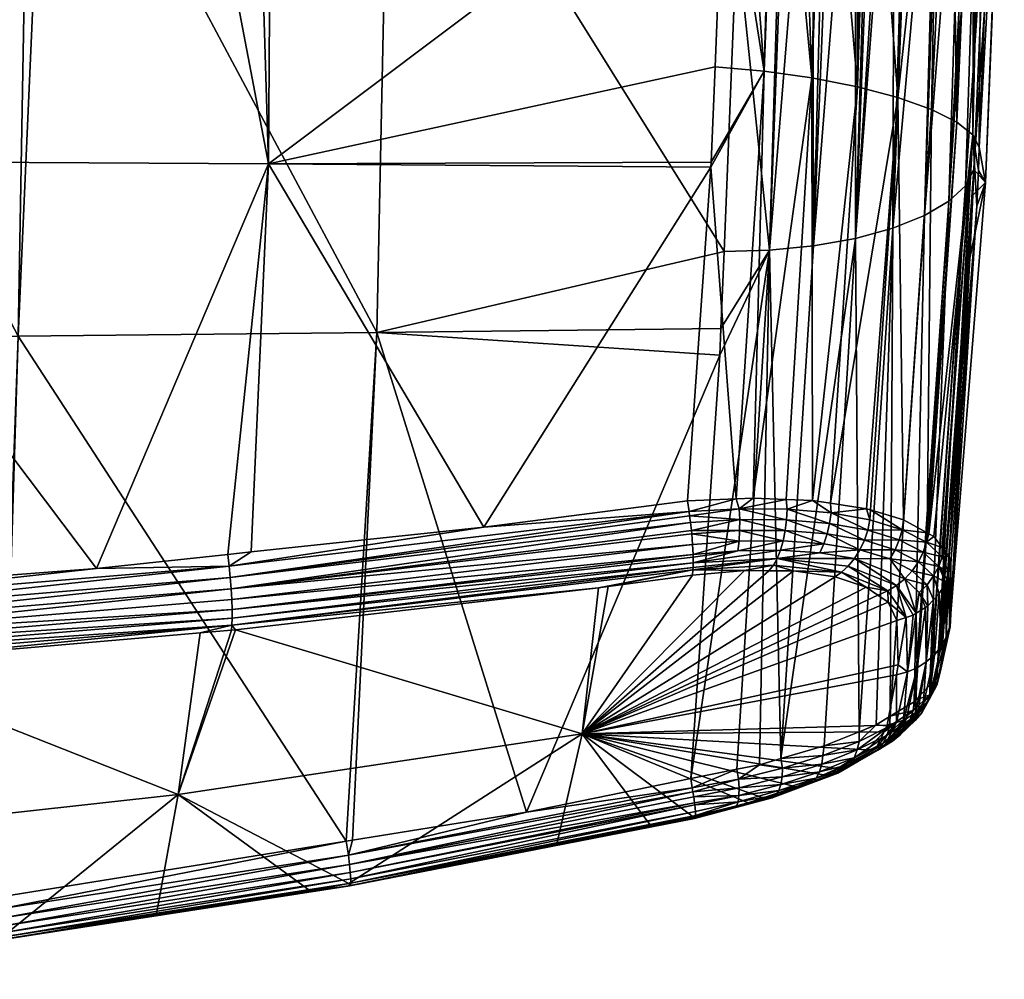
# Model space of a CAD drawing. Extents: x -0.11 to 0.11, y -0.207 to 0.019.
# Tile 228 of 256: x 0.052 to 0.095, y -0.106 to -0.064. Entities that reach past the tile are written whole.
import ezdxf

# ---------------------------------------------------------------- set-up
doc = ezdxf.new("R2010")
doc.units = 0
doc.layers.add('mesh', color=7, linetype='CONTINUOUS')

msp = doc.modelspace()

# ---------------------------------------------------------------- meshes
at = {"layer": 'mesh'}
mesh = msp.add_polyface(dxfattribs=at)
corners = [(0.020804, -0.070289, 0.028406), (0.0352, -0.050138, 0.022307), (0.041887, -0.070368, 0.027553), (0.062967, -0.070489, 0.026139), (0.06118, -0.087659, 0.030016), (0.055404, -0.088271, 0.030643), (0.041311, -0.089345, 0.031766), (0.059134, -0.050335, 0.020973), (0.03822, -0.08958, 0.032012), (0.020946, -0.090401, 0.032888), (0.040818, -0.089382, 0.031805), (0.036138, -0.078173, -0.021377), (0.051061, -0.102737, -0.009926), (0.051965, -0.078058, -0.020039), (0.066396, -0.100273, -0.00902), (0.067734, -0.077906, -0.018245), (0.053181, -0.050623, -0.030197), (0.052442, -0.050619, -0.030249), (0.021917, -0.078212, -0.0221), (0.021687, -0.09131, -0.016999), (0.022048, -0.070727, -0.025015), (0.022079, -0.068987, -0.025693), (0.037521, -0.050531, -0.031296), (0.036494, -0.050525, -0.031368), (0.021664, -0.070748, -0.025087), (0.022223, -0.05044, -0.032386), (0.040856, -0.089882, 0.031889), (0.020373, -0.090887, 0.032962), (0.061244, -0.088182, 0.03012), (0.062206, -0.08755, 0.029905), (0.061526, -0.09097, 0.028371), (0.061349, -0.090986, 0.028387), (0.061367, -0.090766, 0.028781), (0.04091, -0.090866, 0.031756), (0.06129, -0.088674, 0.030092), (0.061328, -0.089168, 0.02998), (0.040886, -0.090372, 0.031865), (0.040928, -0.091341, 0.031563), (0.040938, -0.091777, 0.031292), (0.061372, -0.09008, 0.029507), (0.061375, -0.090458, 0.029167), (0.061356, -0.089644, 0.029783), (0.020387, -0.091377, 0.03294), (0.062365, -0.050284, 0.020708), (0.021935, -0.050437, -0.032432), (0.021276, -0.070786, -0.025207), (0.021323, -0.091328, -0.017059)]
mesh.append_faces([[corners[k] for k in face] for face in [(0, 1, 2, 2), (3, 4, 5, 5), (2, 5, 6, 6), (2, 3, 5, 5), (7, 3, 2, 2), (0, 8, 9, 9), (2, 8, 0, 0), (2, 10, 8, 8), (6, 10, 2, 2), (11, 12, 13, 13), (14, 15, 13, 13), (16, 13, 15, 15), (17, 13, 16, 16), (11, 18, 19, 19), (11, 20, 18, 18), (21, 20, 11, 11), (22, 11, 13, 13), (23, 21, 11, 11), (24, 21, 25, 25), (24, 20, 21, 21), (18, 20, 24, 24), (8, 10, 26, 26), (27, 8, 26, 26), (27, 9, 8, 8), (28, 4, 29, 29), (28, 5, 4, 4), (26, 5, 28, 28), (26, 6, 5, 5), (10, 6, 26, 26), (30, 31, 32, 32), (33, 34, 35, 35), (33, 36, 34, 34), (35, 37, 33, 33), (38, 39, 40, 40), (37, 41, 39, 39), (35, 41, 37, 37), (36, 28, 34, 34), (36, 26, 28, 28), (42, 26, 36, 36), (42, 27, 26, 26), (7, 43, 3, 3), (44, 45, 24, 24), (46, 19, 18, 18), (24, 46, 18, 18), (45, 46, 24, 24)]])
mesh = msp.add_polyface(dxfattribs=at)
corners = [(0.052442, -0.050619, -0.030249), (0.053181, -0.050623, -0.030197), (0.053067, -0.05046, -0.030224), (0.052999, -0.050359, -0.030246), (0.068416, -0.050363, -0.028471), (0.052996, -0.050216, -0.030213), (0.02185, -0.050318, -0.032487), (0.022035, -0.05032, -0.032435), (0.02185, -0.05018, -0.032488), (0.022225, -0.050322, -0.032401), (0.022035, -0.050182, -0.032437), (0.0215, -0.05031, -0.03264), (0.021332, -0.050169, -0.032739), (0.021335, -0.050305, -0.032741), (0.021497, -0.050173, -0.032639), (0.02167, -0.050177, -0.032555), (0.021672, -0.050314, -0.032556), (0.021175, -0.050165, -0.032854), (0.041887, -0.070368, 0.027553), (0.042046, -0.050195, 0.021925), (0.059134, -0.050335, 0.020973), (0.020804, -0.070289, 0.028406), (0.020957, -0.050081, 0.022698), (0.0352, -0.050138, 0.022307), (0.037521, -0.050531, -0.031296), (0.051965, -0.078058, -0.020039), (0.036494, -0.050525, -0.031368), (0.036138, -0.078173, -0.021377), (0.022406, -0.050442, -0.032356), (0.022079, -0.068987, -0.025693), (0.022223, -0.05044, -0.032386), (0.041548, -0.05019, 0.021953), (0.062365, -0.050284, 0.020708), (0.037533, -0.050342, -0.031462), (0.022408, -0.05018, -0.032386), (0.022407, -0.050323, -0.032384), (0.068408, -0.0506, -0.02842), (0.021272, -0.050419, -0.03278), (0.021457, -0.050426, -0.032637), (0.021639, -0.05043, -0.032559), (0.021935, -0.050437, -0.032432), (0.021664, -0.070748, -0.025087), (0.021276, -0.070786, -0.025207)]
mesh.append_faces([[corners[k] for k in face] for face in [(0, 1, 2, 2), (3, 4, 5, 5), (6, 7, 8, 8), (7, 9, 10, 10), (11, 12, 13, 13), (14, 12, 11, 11), (6, 15, 16, 16), (8, 15, 6, 6), (16, 14, 11, 11), (15, 14, 16, 16), (12, 17, 13, 13), (18, 19, 20, 20), (21, 22, 23, 23), (24, 25, 0, 0), (26, 27, 24, 24), (28, 29, 26, 26), (29, 28, 30, 30), (31, 20, 19, 19), (31, 32, 20, 20), (33, 34, 35, 35), (26, 35, 28, 28), (26, 33, 35, 35), (24, 33, 26, 26), (24, 0, 33, 33), (33, 3, 5, 5), (33, 2, 3, 3), (0, 2, 33, 33), (2, 36, 3, 3), (1, 36, 2, 2), (37, 38, 13, 13), (11, 38, 39, 39), (39, 40, 6, 6), (30, 9, 40, 40), (30, 35, 9, 9), (28, 35, 30, 30), (9, 35, 34, 34), (6, 40, 7, 7), (7, 40, 9, 9), (11, 13, 38, 38), (6, 16, 39, 39), (16, 11, 39, 39), (18, 31, 19, 19), (18, 23, 31, 31), (40, 41, 30, 30), (39, 42, 40, 40), (42, 39, 38, 38)]])
mesh = msp.add_polyface(dxfattribs=at)
corners = [(0.052996, -0.050216, -0.030213), (0.068416, -0.050363, -0.028471), (0.068409, -0.050228, -0.028402), (0.08305, -0.055406, 0.020327), (0.062967, -0.070489, 0.026139), (0.063111, -0.050384, 0.020638), (0.082618, -0.06622, 0.023171), (0.08245, -0.070413, 0.024274), (0.082435, -0.070631, 0.024323), (0.084774, -0.066409, 0.022867), (0.083578, -0.050639, 0.018899), (0.083574, -0.06046, -0.022758), (0.083014, -0.074343, -0.017384), (0.085012, -0.074282, -0.016965), (0.062359, -0.050129, 0.020601), (0.08314, -0.050549, 0.018914), (0.062365, -0.050284, 0.020708), (0.083131, -0.050374, 0.018797), (0.083119, -0.050274, 0.018658), (0.085316, -0.050352, 0.018315), (0.083108, -0.050223, 0.018539), (0.085245, -0.050235, 0.018061), (0.085365, -0.050579, 0.018488), (0.084866, -0.050493, -0.026033), (0.083786, -0.050415, -0.026214), (0.083795, -0.050541, -0.026279), (0.085885, -0.050377, -0.025638), (0.083773, -0.050308, -0.026122), (0.085849, -0.050279, -0.02553), (0.083756, -0.050226, -0.026007), (0.083798, -0.050679, -0.026313), (0.084878, -0.050707, -0.026095), (0.083796, -0.050821, -0.026315), (0.08379, -0.050959, -0.026283), (0.084864, -0.050969, -0.026056), (0.083736, -0.050174, -0.025877), (0.068397, -0.050114, -0.028301), (0.068307, -0.050789, -0.028263), (0.068408, -0.0506, -0.02842), (0.052999, -0.050359, -0.030246), (0.053181, -0.050623, -0.030197), (0.08571, -0.050973, -0.02574), (0.067734, -0.077906, -0.018245)]
mesh.append_faces([[corners[k] for k in face] for face in [(0, 1, 2, 2), (3, 4, 5, 5), (6, 4, 3, 3), (6, 7, 4, 4), (8, 4, 7, 7), (3, 9, 6, 6), (3, 10, 9, 9), (7, 9, 8, 8), (7, 6, 9, 9), (11, 12, 13, 13), (14, 15, 16, 16), (5, 16, 15, 15), (14, 17, 15, 15), (14, 18, 17, 17), (19, 18, 20, 20), (21, 19, 20, 20), (10, 15, 22, 22), (19, 17, 18, 18), (19, 15, 17, 17), (23, 24, 25, 25), (26, 27, 24, 24), (28, 29, 27, 27), (30, 31, 25, 25), (32, 31, 30, 30), (33, 34, 32, 32), (28, 35, 29, 29), (36, 2, 27, 27), (37, 32, 38, 38), (33, 32, 37, 37), (2, 24, 27, 27), (1, 24, 2, 2), (1, 25, 24, 24), (38, 25, 1, 1), (38, 30, 25, 25), (38, 32, 30, 30), (39, 38, 1, 1), (40, 37, 38, 38), (16, 5, 4, 4), (3, 5, 15, 15), (15, 10, 3, 3), (11, 34, 33, 33), (41, 34, 11, 11), (37, 11, 33, 33), (37, 12, 11, 11), (42, 12, 37, 37), (40, 42, 37, 37)]])
mesh = msp.add_polyface(dxfattribs=at)
corners = [(0.08591, -0.050834, -0.025728), (0.085888, -0.050974, -0.025674), (0.086911, -0.050979, -0.025292), (0.08571, -0.050973, -0.02574), (0.08487, -0.050843, -0.026072), (0.086929, -0.050844, -0.025333), (0.086881, -0.066705, 0.022135), (0.086309, -0.050677, 0.018213), (0.087275, -0.05069, 0.017718), (0.083578, -0.050639, 0.018899), (0.085208, -0.050662, 0.018489), (0.084774, -0.066409, 0.022867), (0.084298, -0.085178, 0.026941), (0.086953, -0.074085, -0.016204), (0.085012, -0.074282, -0.016965), (0.083574, -0.06046, -0.022758), (0.083913, -0.050211, 0.018281), (0.0852, -0.050225, 0.017904), (0.085245, -0.050235, 0.018061), (0.087315, -0.050277, 0.017351), (0.085316, -0.050352, 0.018315), (0.086531, -0.050239, 0.017515), (0.087391, -0.050373, 0.017507), (0.085365, -0.050579, 0.018488), (0.087471, -0.050606, 0.017669), (0.08314, -0.050549, 0.018914), (0.085885, -0.050377, -0.025638), (0.083786, -0.050415, -0.026214), (0.084866, -0.050493, -0.026033), (0.087854, -0.05039, -0.024753), (0.085849, -0.050279, -0.02553), (0.085786, -0.050194, -0.025348), (0.087769, -0.050257, -0.024599), (0.083773, -0.050308, -0.026122), (0.084878, -0.050707, -0.026095), (0.084864, -0.050969, -0.026056), (0.085931, -0.050715, -0.02578), (0.085922, -0.050572, -0.025749), (0.086909, -0.050444, -0.025281), (0.086936, -0.050577, -0.025345), (0.086948, -0.05072, -0.025376), (0.083795, -0.050541, -0.026279), (0.083796, -0.050821, -0.026315), (0.083736, -0.050174, -0.025877)]
mesh.append_faces([[corners[k] for k in face] for face in [(0, 1, 2, 2), (0, 3, 1, 1), (4, 3, 0, 0), (5, 0, 2, 2), (6, 7, 8, 8), (9, 10, 11, 11), (6, 12, 11, 11), (13, 2, 14, 14), (14, 3, 15, 15), (14, 1, 3, 3), (2, 1, 14, 14), (16, 17, 18, 18), (18, 19, 20, 20), (18, 21, 19, 19), (17, 21, 18, 18), (22, 20, 19, 19), (23, 10, 9, 9), (24, 7, 23, 23), (24, 8, 7, 7), (22, 23, 20, 20), (22, 24, 23, 23), (23, 25, 20, 20), (26, 27, 28, 28), (29, 30, 26, 26), (31, 30, 32, 32), (30, 33, 26, 26), (34, 4, 0, 0), (4, 35, 3, 3), (36, 0, 5, 5), (36, 34, 0, 0), (37, 34, 36, 36), (37, 28, 34, 34), (26, 28, 37, 37), (37, 38, 26, 26), (37, 39, 38, 38), (36, 39, 37, 37), (36, 40, 39, 39), (5, 40, 36, 36), (41, 34, 28, 28), (42, 4, 34, 34), (42, 35, 4, 4), (31, 43, 30, 30), (38, 29, 26, 26), (6, 23, 7, 7), (11, 23, 6, 6), (11, 10, 23, 23)]])
mesh = msp.add_polyface(dxfattribs=at)
corners = [(0.088915, -0.050711, 0.016878), (0.089265, -0.050715, 0.016584), (0.088882, -0.067095, 0.021019), (0.092989, -0.050759, 0.012556), (0.09325, -0.06865, 0.015817), (0.092145, -0.068091, 0.017782), (0.094352, -0.050776, 0.009143), (0.094375, -0.050776, 0.009039), (0.093958, -0.069212, 0.013757), (0.09416, -0.050772, 0.010011), (0.094754, -0.056649, 0.008465), (0.094596, -0.05078, 0.008035), (0.09484, -0.050784, 0.006927), (0.094242, -0.069757, 0.011682), (0.095231, -0.050758, 0.002018), (0.095344, -0.050755, -0.006132), (0.094004, -0.070733, -0.006715), (0.094519, -0.071309, 0.002989), (0.094619, -0.05666, -0.012188), (0.09245, -0.050932, -0.020701), (0.090441, -0.073314, -0.013775), (0.09183, -0.072762, -0.012183), (0.08968, -0.050972, -0.023598), (0.089486, -0.050973, -0.023731), (0.088791, -0.07376, -0.015132), (0.090273, -0.050969, -0.023192), (0.090513, -0.050965, -0.022917), (0.091118, -0.050955, -0.022225), (0.088782, -0.050976, -0.024213), (0.087884, -0.05098, -0.024827), (0.086953, -0.074085, -0.016204), (0.087558, -0.050982, -0.025051), (0.086911, -0.050979, -0.025292), (0.093641, -0.071448, -0.00859), (0.087471, -0.050606, 0.017669), (0.086881, -0.066705, 0.022135), (0.087275, -0.05069, 0.017718), (0.090667, -0.067563, 0.019547), (0.091093, -0.050647, 0.014996), (0.092486, -0.050656, 0.013214), (0.089404, -0.050628, 0.016495), (0.093588, -0.050766, 0.011255), (0.094039, -0.050673, 0.010224), (0.095311, -0.050756, -0.003717), (0.094297, -0.050848, -0.016428), (0.092904, -0.07213, -0.010428), (0.094038, -0.050872, -0.017551), (0.093568, -0.05089, -0.018483), (0.092608, -0.050862, -0.020435), (0.091314, -0.050873, -0.02212), (0.094774, -0.050805, -0.014356)]
mesh.append_faces([[corners[k] for k in face] for face in [(0, 1, 2, 2), (3, 4, 5, 5), (6, 7, 8, 8), (8, 9, 6, 6), (10, 11, 12, 12), (13, 7, 10, 10), (13, 8, 7, 7), (12, 14, 10, 10), (15, 16, 17, 17), (15, 18, 16, 16), (19, 20, 21, 21), (22, 23, 24, 24), (24, 25, 22, 22), (24, 26, 25, 25), (20, 27, 26, 26), (28, 24, 23, 23), (29, 30, 28, 28), (30, 31, 32, 32), (29, 31, 30, 30), (18, 33, 16, 16), (34, 35, 36, 36), (34, 2, 35, 35), (0, 2, 34, 34), (37, 38, 39, 39), (37, 40, 38, 38), (2, 40, 37, 37), (2, 1, 40, 40), (39, 5, 37, 37), (3, 5, 39, 39), (41, 4, 3, 3), (8, 42, 9, 9), (4, 42, 8, 8), (4, 41, 42, 42), (17, 43, 15, 15), (13, 43, 17, 17), (10, 43, 13, 13), (44, 45, 33, 33), (46, 45, 44, 44), (21, 47, 48, 48), (45, 47, 21, 21), (46, 47, 45, 45), (19, 21, 48, 48), (49, 20, 19, 19), (49, 27, 20, 20), (18, 44, 33, 33), (50, 44, 18, 18)]])
mesh = msp.add_polyface(dxfattribs=at)
corners = [(0.094203, -0.070776, 0.011932), (0.093958, -0.069212, 0.013757), (0.094242, -0.069757, 0.011682), (0.094141, -0.072352, 0.012318), (0.092924, -0.087754, 0.016569), (0.092997, -0.088051, 0.015677), (0.092647, -0.087395, 0.017701), (0.092616, -0.087356, 0.017825), (0.092145, -0.068091, 0.017782), (0.090908, -0.086137, 0.021913), (0.090667, -0.067563, 0.019547), (0.091947, -0.08671, 0.019915), (0.09325, -0.06865, 0.015817), (0.092019, -0.08675, 0.019778), (0.092244, -0.086874, 0.019345), (0.086906, -0.085291, 0.025704), (0.086881, -0.066705, 0.022135), (0.088882, -0.067095, 0.021019), (0.094519, -0.071309, 0.002989), (0.093955, -0.07186, -0.006277), (0.093833, -0.074631, -0.005199), (0.094004, -0.070733, -0.006715), (0.090441, -0.073314, -0.013775), (0.090513, -0.050965, -0.022917), (0.088791, -0.07376, -0.015132), (0.088782, -0.050976, -0.024213), (0.086953, -0.074085, -0.016204), (0.09183, -0.072762, -0.012183), (0.09138, -0.094139, -0.001538), (0.092904, -0.07213, -0.010428), (0.092067, -0.093412, 0.000414), (0.093641, -0.071448, -0.00859), (0.091443, -0.094072, -0.001358), (0.092372, -0.093089, 0.001281), (0.092545, -0.092706, 0.002373), (0.085785, -0.085668, 0.026347), (0.087721, -0.085831, 0.025182), (0.087661, -0.086292, 0.025162), (0.089287, -0.085652, 0.023851), (0.089434, -0.086136, 0.023709), (0.087693, -0.08541, 0.025091), (0.08946, -0.085703, 0.023644), (0.092973, -0.090433, 0.009058), (0.092969, -0.09085, 0.0079), (0.085513, -0.096632, -0.006902), (0.088959, -0.095455, -0.004635), (0.087424, -0.096081, -0.005961), (0.090329, -0.094773, -0.003075), (0.089701, -0.095152, -0.003994)]
mesh.append_faces([[corners[k] for k in face] for face in [(0, 1, 2, 2), (0, 3, 1, 1), (4, 3, 5, 5), (4, 1, 3, 3), (6, 1, 4, 4), (6, 7, 1, 1), (8, 9, 10, 10), (8, 11, 9, 9), (12, 11, 8, 8), (12, 13, 11, 11), (1, 13, 12, 12), (1, 14, 13, 13), (7, 14, 1, 1), (15, 16, 17, 17), (2, 18, 0, 0), (18, 19, 20, 20), (18, 21, 19, 19), (18, 3, 0, 0), (22, 23, 24, 24), (25, 26, 24, 24), (27, 28, 29, 29), (29, 30, 31, 31), (28, 32, 29, 29), (33, 34, 20, 20), (19, 33, 20, 20), (21, 33, 19, 19), (21, 31, 33, 33), (35, 36, 37, 37), (36, 38, 39, 39), (10, 38, 40, 40), (10, 41, 38, 38), (9, 41, 10, 10), (40, 17, 10, 10), (15, 17, 40, 40), (42, 5, 3, 3), (18, 42, 3, 3), (20, 42, 18, 18), (43, 42, 20, 20), (26, 44, 24, 24), (24, 45, 22, 22), (44, 46, 24, 24), (22, 47, 27, 27), (48, 47, 22, 22), (36, 15, 40, 40), (38, 41, 39, 39), (40, 38, 36, 36)]])
mesh = msp.add_polyface(dxfattribs=at)
corners = [(0.08283, -0.078895, -0.015622), (0.081547, -0.097515, -0.008025), (0.085012, -0.074282, -0.016965), (0.082878, -0.077721, -0.016077), (0.083014, -0.074343, -0.017384), (0.085186, -0.088129, 0.025181), (0.08499, -0.088375, 0.024789), (0.08392, -0.088364, 0.025324), (0.086069, -0.088387, 0.024249), (0.088187, -0.088445, 0.022989), (0.085352, -0.087834, 0.025509), (0.083623, -0.087502, 0.026571), (0.08165, -0.087664, 0.027027), (0.083675, -0.087077, 0.026835), (0.085498, -0.087474, 0.025799), (0.087225, -0.087588, 0.02474), (0.087409, -0.087188, 0.024939), (0.085619, -0.087061, 0.026036), (0.085708, -0.08661, 0.026209), (0.083702, -0.086612, 0.027029), (0.083704, -0.086129, 0.027145), (0.081578, -0.086609, 0.027566), (0.085763, -0.086139, 0.026312), (0.083683, -0.085648, 0.027183), (0.087556, -0.08675, 0.025081), (0.08848, -0.088174, 0.023217), (0.085785, -0.085668, 0.026347), (0.086906, -0.085291, 0.025704), (0.087721, -0.085831, 0.025182), (0.081591, -0.086754, 0.027509), (0.087661, -0.086292, 0.025162), (0.076771, -0.095548, 0.010673), (0.087905, -0.088644, 0.022743), (0.089272, -0.089093, 0.020963), (0.085743, -0.085241, 0.026255), (0.086881, -0.066705, 0.022135), (0.084774, -0.066409, 0.022867), (0.084298, -0.085178, 0.026941), (0.083541, -0.085211, 0.02712), (0.082435, -0.070631, 0.024323), (0.085513, -0.096632, -0.006902), (0.086953, -0.074085, -0.016204), (0.08358, -0.097104, -0.007582), (0.084569, -0.096905, -0.007367), (0.081642, -0.088339, 0.026292), (0.081653, -0.088034, 0.026679), (0.081655, -0.087774, 0.026953), (0.081652, -0.088231, 0.026472)]
mesh.append_faces([[corners[k] for k in face] for face in [(0, 1, 2, 2), (2, 3, 0, 0), (2, 4, 3, 3), (5, 6, 7, 7), (5, 8, 6, 6), (5, 9, 8, 8), (10, 9, 5, 5), (11, 12, 13, 13), (14, 15, 10, 10), (14, 16, 15, 15), (17, 16, 14, 14), (17, 18, 16, 16), (19, 18, 17, 17), (19, 20, 18, 18), (21, 20, 19, 19), (22, 20, 23, 23), (22, 18, 20, 20), (24, 18, 22, 22), (24, 16, 18, 18), (25, 9, 10, 10), (26, 27, 28, 28), (19, 13, 29, 29), (17, 13, 19, 19), (17, 11, 13, 13), (14, 11, 17, 17), (22, 26, 30, 30), (23, 26, 22, 22), (31, 32, 33, 33), (31, 8, 32, 32), (31, 7, 6, 6), (34, 35, 27, 27), (36, 37, 38, 38), (35, 34, 37, 37), (39, 36, 38, 38), (2, 40, 41, 41), (42, 43, 2, 2), (44, 5, 7, 7), (44, 10, 5, 5), (45, 46, 11, 11), (38, 37, 23, 23), (34, 27, 26, 26), (14, 45, 11, 11), (10, 45, 14, 14), (47, 45, 10, 10), (23, 34, 26, 26), (37, 34, 23, 23)]])
mesh = msp.add_polyface(dxfattribs=at)
corners = [(0.082435, -0.070631, 0.024323), (0.072444, -0.086464, 0.028795), (0.062967, -0.070489, 0.026139), (0.081406, -0.085303, 0.027625), (0.062206, -0.08755, 0.029905), (0.06118, -0.087659, 0.030016), (0.074317, -0.099, -0.008552), (0.08283, -0.078895, -0.015622), (0.067734, -0.077906, -0.018245), (0.082878, -0.077721, -0.016077), (0.083014, -0.074343, -0.017384), (0.061328, -0.089168, 0.02998), (0.081578, -0.086609, 0.027566), (0.081591, -0.086754, 0.027509), (0.061244, -0.088182, 0.03012), (0.077497, -0.089125, 0.026467), (0.061526, -0.09097, 0.028371), (0.061367, -0.090766, 0.028781), (0.08165, -0.087664, 0.027027), (0.061356, -0.089644, 0.029783), (0.08163, -0.087224, 0.027324), (0.061372, -0.09008, 0.029507), (0.081655, -0.087774, 0.026953), (0.081652, -0.088231, 0.026472), (0.061375, -0.090458, 0.029167), (0.083675, -0.087077, 0.026835), (0.083623, -0.087502, 0.026571), (0.083683, -0.085648, 0.027183), (0.083704, -0.086129, 0.027145), (0.081502, -0.085958, 0.027668), (0.083702, -0.086612, 0.027029), (0.076771, -0.095548, 0.010673), (0.077915, -0.089069, 0.02641), (0.081621, -0.088573, 0.025904), (0.08392, -0.088364, 0.025324), (0.083541, -0.085211, 0.02712), (0.081475, -0.085773, 0.027656), (0.081653, -0.088034, 0.026679), (0.081642, -0.088339, 0.026292), (0.06129, -0.088674, 0.030092), (0.081538, -0.086261, 0.027621), (0.085352, -0.087834, 0.025509)]
mesh.append_faces([[corners[k] for k in face] for face in [(0, 1, 2, 2), (3, 1, 0, 0), (2, 4, 5, 5), (1, 4, 2, 2), (6, 7, 8, 8), (8, 9, 10, 10), (7, 9, 8, 8), (11, 12, 13, 13), (1, 14, 4, 4), (15, 16, 17, 17), (18, 19, 20, 20), (18, 21, 19, 19), (18, 22, 21, 21), (23, 17, 24, 24), (11, 20, 19, 19), (13, 20, 11, 11), (25, 20, 13, 13), (25, 18, 20, 20), (26, 22, 18, 18), (27, 28, 29, 29), (30, 13, 12, 12), (31, 15, 32, 32), (31, 33, 34, 34), (0, 35, 3, 3), (1, 36, 14, 14), (3, 36, 1, 1), (21, 37, 24, 24), (21, 22, 37, 37), (23, 24, 37, 37), (38, 17, 23, 23), (38, 15, 17, 17), (38, 32, 15, 15), (33, 32, 38, 38), (39, 29, 40, 40), (11, 40, 12, 12), (11, 39, 40, 40), (39, 36, 29, 29), (39, 14, 36, 36), (38, 34, 33, 33), (23, 41, 38, 38), (35, 36, 3, 3), (35, 27, 36, 36), (28, 40, 29, 29), (12, 40, 28, 28), (27, 29, 36, 36)]])
mesh = msp.add_polyface(dxfattribs=at)
corners = [(0.093833, -0.074631, -0.005199), (0.092545, -0.092706, 0.002373), (0.092969, -0.09085, 0.0079), (0.093641, -0.071448, -0.00859), (0.092104, -0.093372, 0.000521), (0.092372, -0.093089, 0.001281), (0.092067, -0.093412, 0.000414), (0.092904, -0.07213, -0.010428), (0.091443, -0.094072, -0.001358), (0.09246, -0.088193, 0.018079), (0.092829, -0.088748, 0.015933), (0.092754, -0.088886, 0.015982), (0.091947, -0.08671, 0.019915), (0.091915, -0.087125, 0.020033), (0.090847, -0.086574, 0.021969), (0.092019, -0.08675, 0.019778), (0.091945, -0.088991, 0.018234), (0.090969, -0.088732, 0.020116), (0.091292, -0.088379, 0.020148), (0.091597, -0.089328, 0.01827), (0.091974, -0.089923, 0.016341), (0.09187, -0.089989, 0.016361), (0.092613, -0.087766, 0.017967), (0.092647, -0.087395, 0.017701), (0.092924, -0.087754, 0.016569), (0.092616, -0.087356, 0.017825), (0.092244, -0.086874, 0.019345), (0.090908, -0.086137, 0.021913), (0.092236, -0.088607, 0.018169), (0.092481, -0.089385, 0.016159), (0.091562, -0.087982, 0.020144), (0.091771, -0.087559, 0.020105), (0.09054, -0.08745, 0.021996), (0.090723, -0.087016, 0.022003), (0.091913, -0.092387, 0.009761), (0.092791, -0.091298, 0.009348), (0.092566, -0.091702, 0.009498), (0.092228, -0.089654, 0.01625), (0.091464, -0.090247, 0.016442), (0.092897, -0.088468, 0.01583), (0.092997, -0.088051, 0.015677), (0.09294, -0.090876, 0.009195), (0.092973, -0.090433, 0.009058), (0.091512, -0.09264, 0.009864), (0.09227, -0.09207, 0.009638)]
mesh.append_faces([[corners[k] for k in face] for face in [(0, 1, 2, 2), (3, 4, 5, 5), (3, 6, 4, 4), (7, 8, 6, 6), (9, 10, 11, 11), (12, 13, 14, 14), (15, 13, 12, 12), (16, 17, 18, 18), (16, 19, 17, 17), (20, 19, 16, 16), (20, 21, 19, 19), (22, 23, 24, 24), (22, 25, 23, 23), (13, 25, 22, 22), (13, 26, 25, 25), (15, 26, 13, 13), (14, 27, 12, 12), (28, 11, 29, 29), (28, 9, 11, 11), (30, 9, 28, 28), (30, 31, 9, 9), (32, 31, 30, 30), (31, 22, 9, 9), (31, 13, 22, 22), (33, 13, 31, 31), (18, 28, 16, 16), (18, 30, 28, 28), (34, 21, 20, 20), (35, 11, 10, 10), (36, 11, 35, 35), (36, 29, 11, 11), (28, 29, 37, 37), (16, 37, 20, 20), (19, 21, 38, 38), (39, 24, 40, 40), (39, 22, 24, 24), (9, 39, 10, 10), (9, 22, 39, 39), (16, 28, 37, 37), (39, 41, 35, 35), (39, 42, 41, 41), (40, 42, 39, 39), (21, 43, 38, 38), (35, 10, 39, 39), (44, 37, 29, 29), (42, 2, 41, 41)]])
mesh = msp.add_polyface(dxfattribs=at)
corners = [(0.088753, -0.087841, 0.023412), (0.088993, -0.087456, 0.023563), (0.090301, -0.08786, 0.021944), (0.088187, -0.088445, 0.022989), (0.087905, -0.088644, 0.022743), (0.086069, -0.088387, 0.024249), (0.089272, -0.089093, 0.020963), (0.090223, -0.089264, 0.019953), (0.090235, -0.089761, 0.0188), (0.089783, -0.089448, 0.019816), (0.090969, -0.088732, 0.020116), (0.091292, -0.088379, 0.020148), (0.090608, -0.08903, 0.02005), (0.08848, -0.088174, 0.023217), (0.087409, -0.087188, 0.024939), (0.087556, -0.08675, 0.025081), (0.087225, -0.087588, 0.02474), (0.085352, -0.087834, 0.025509), (0.09054, -0.08745, 0.021996), (0.090723, -0.087016, 0.022003), (0.091771, -0.087559, 0.020105), (0.08919, -0.087032, 0.023664), (0.089338, -0.086586, 0.023712), (0.087661, -0.086292, 0.025162), (0.087721, -0.085831, 0.025182), (0.090847, -0.086574, 0.021969), (0.091915, -0.087125, 0.020033), (0.089434, -0.086136, 0.023709), (0.091562, -0.087982, 0.020144), (0.085763, -0.086139, 0.026312), (0.090441, -0.073314, -0.013775), (0.088959, -0.095455, -0.004635), (0.089701, -0.095152, -0.003994), (0.088791, -0.07376, -0.015132), (0.087424, -0.096081, -0.005961), (0.09183, -0.072762, -0.012183), (0.090329, -0.094773, -0.003075), (0.09138, -0.094139, -0.001538), (0.091033, -0.090428, 0.016494), (0.090623, -0.090566, 0.016529), (0.091341, -0.090325, 0.016467), (0.091464, -0.090247, 0.016442), (0.091597, -0.089328, 0.01827), (0.08946, -0.085703, 0.023644), (0.090908, -0.086137, 0.021913)]
mesh.append_faces([[corners[k] for k in face] for face in [(0, 1, 2, 2), (3, 4, 5, 5), (3, 6, 4, 4), (7, 8, 9, 9), (10, 2, 11, 11), (10, 0, 2, 2), (12, 0, 10, 10), (12, 13, 0, 0), (7, 13, 12, 12), (1, 14, 15, 15), (1, 16, 14, 14), (0, 16, 1, 1), (0, 17, 16, 16), (13, 17, 0, 0), (7, 3, 13, 13), (7, 6, 3, 3), (9, 6, 7, 7), (18, 19, 20, 20), (21, 19, 18, 18), (21, 22, 19, 19), (23, 22, 21, 21), (23, 24, 22, 22), (19, 25, 26, 26), (22, 25, 19, 19), (22, 27, 25, 25), (24, 27, 22, 22), (2, 28, 11, 11), (2, 18, 28, 28), (1, 18, 2, 2), (1, 21, 18, 18), (15, 21, 1, 1), (15, 23, 21, 21), (29, 23, 15, 15), (30, 31, 32, 32), (33, 34, 31, 31), (35, 36, 37, 37), (38, 39, 8, 8), (7, 38, 8, 8), (12, 38, 7, 7), (12, 40, 38, 38), (12, 41, 40, 40), (10, 41, 12, 12), (42, 41, 10, 10), (25, 43, 44, 44), (27, 43, 25, 25)]])
mesh = msp.add_polyface(dxfattribs=at)
corners = [(0.081547, -0.097515, -0.008025), (0.08283, -0.078895, -0.015622), (0.074317, -0.099, -0.008552), (0.08365, -0.097539, -0.007411), (0.081647, -0.098099, -0.007667), (0.083675, -0.097926, -0.007087), (0.083635, -0.09854, -0.006243), (0.081725, -0.098671, -0.007055), (0.081753, -0.09896, -0.006599), (0.08367, -0.098266, -0.006693), (0.081717, -0.09859, -0.007183), (0.066574, -0.101641, -0.008124), (0.066595, -0.101923, -0.007663), (0.089272, -0.089093, 0.020963), (0.089783, -0.089448, 0.019816), (0.076771, -0.095548, 0.010673), (0.08499, -0.088375, 0.024789), (0.086069, -0.088387, 0.024249), (0.077915, -0.089069, 0.02641), (0.081621, -0.088573, 0.025904), (0.079787, -0.099591, -0.004714), (0.07566, -0.10038, -0.004998), (0.081651, -0.099192, -0.004574), (0.084069, -0.098582, -0.004088), (0.08474, -0.098359, -0.003766), (0.086192, -0.097877, -0.00307), (0.087383, -0.097351, -0.002052), (0.085012, -0.074282, -0.016965), (0.08358, -0.097104, -0.007582), (0.081698, -0.099245, -0.00504), (0.081754, -0.09914, -0.00609), (0.08357, -0.098734, -0.005756), (0.085133, -0.098366, -0.004688), (0.08172, -0.09927, -0.005259), (0.081754, -0.099191, -0.005946), (0.081734, -0.099236, -0.005552), (0.081618, -0.09793, -0.007771), (0.081679, -0.098326, -0.007443), (0.085292, -0.098247, -0.005155), (0.084953, -0.098403, -0.004231), (0.066538, -0.101289, -0.008522), (0.066489, -0.100888, -0.008842), (0.066552, -0.102232, -0.00612), (0.066582, -0.102221, -0.006636), (0.066597, -0.102119, -0.007158)]
mesh.append_faces([[corners[k] for k in face] for face in [(0, 1, 2, 2), (3, 4, 5, 5), (6, 7, 8, 8), (9, 7, 6, 6), (9, 10, 7, 7), (11, 7, 10, 10), (12, 8, 7, 7), (13, 14, 15, 15), (16, 17, 15, 15), (18, 19, 15, 15), (15, 20, 21, 21), (15, 22, 20, 20), (23, 22, 15, 15), (15, 24, 23, 23), (15, 25, 24, 24), (26, 25, 15, 15), (27, 0, 28, 28), (29, 22, 23, 23), (30, 31, 6, 6), (32, 33, 29, 29), (31, 34, 35, 35), (31, 30, 34, 34), (28, 0, 36, 36), (3, 36, 4, 4), (3, 28, 36, 36), (5, 37, 9, 9), (4, 37, 5, 5), (6, 8, 30, 30), (37, 10, 9, 9), (32, 35, 33, 33), (38, 31, 35, 35), (39, 32, 29, 29), (29, 20, 22, 22), (4, 40, 37, 37), (36, 41, 4, 4), (2, 36, 0, 0), (2, 41, 36, 36), (29, 21, 20, 20), (29, 42, 21, 21), (33, 42, 29, 29), (33, 35, 42, 42), (34, 43, 35, 35), (40, 10, 37, 37), (44, 30, 8, 8), (34, 30, 43, 43)]])
mesh = msp.add_polyface(dxfattribs=at)
corners = [(0.084069, -0.098582, -0.004088), (0.08474, -0.098359, -0.003766), (0.084953, -0.098403, -0.004231), (0.087726, -0.097349, -0.00243), (0.086192, -0.097877, -0.00307), (0.087383, -0.097351, -0.002052), (0.088025, -0.097271, -0.002793), (0.086883, -0.097705, -0.004289), (0.085292, -0.098247, -0.005155), (0.085133, -0.098366, -0.004688), (0.085421, -0.098046, -0.005612), (0.08707, -0.097494, -0.004708), (0.085514, -0.097771, -0.006038), (0.087216, -0.097213, -0.005102), (0.085566, -0.097434, -0.006415), (0.087314, -0.096876, -0.005456), (0.08558, -0.097055, -0.006731), (0.087363, -0.096499, -0.005757), (0.083635, -0.09854, -0.006243), (0.08357, -0.098734, -0.005756), (0.08367, -0.098266, -0.006693), (0.083675, -0.097926, -0.007087), (0.08365, -0.097539, -0.007411), (0.084569, -0.096905, -0.007367), (0.088301, -0.097119, -0.003169), (0.088541, -0.096893, -0.003542), (0.088733, -0.096602, -0.003897), (0.088872, -0.096259, -0.00422), (0.088954, -0.09588, -0.0045), (0.087424, -0.096081, -0.005961), (0.090623, -0.090566, 0.016529), (0.090678, -0.092519, 0.011192), (0.076771, -0.095548, 0.010673), (0.090235, -0.089761, 0.0188), (0.089783, -0.089448, 0.019816), (0.088008, -0.097074, -0.001517), (0.090191, -0.095169, 0.003433), (0.090054, -0.095463, 0.002557), (0.085012, -0.074282, -0.016965), (0.085513, -0.096632, -0.006902), (0.08358, -0.097104, -0.007582), (0.081734, -0.099236, -0.005552), (0.081698, -0.099245, -0.00504), (0.090598, -0.092951, 0.009928), (0.089308, -0.096254, 0.000409)]
mesh.append_faces([[corners[k] for k in face] for face in [(0, 1, 2, 2), (3, 4, 5, 5), (2, 3, 6, 6), (2, 4, 3, 3), (1, 4, 2, 2), (7, 8, 9, 9), (7, 10, 8, 8), (11, 10, 7, 7), (11, 12, 10, 10), (13, 12, 11, 11), (13, 14, 12, 12), (15, 14, 13, 13), (15, 16, 14, 14), (17, 16, 15, 15), (8, 18, 19, 19), (10, 18, 8, 8), (10, 20, 18, 18), (12, 20, 10, 10), (12, 21, 20, 20), (14, 21, 12, 12), (14, 22, 21, 21), (16, 22, 14, 14), (16, 23, 22, 22), (6, 9, 2, 2), (6, 7, 9, 9), (24, 11, 7, 7), (25, 13, 11, 11), (26, 15, 13, 13), (27, 17, 15, 15), (28, 29, 17, 17), (30, 31, 32, 32), (32, 33, 30, 30), (32, 34, 33, 33), (32, 35, 5, 5), (32, 36, 37, 37), (38, 23, 39, 39), (23, 40, 22, 22), (9, 8, 41, 41), (17, 39, 16, 16), (29, 39, 17, 17), (39, 23, 16, 16), (2, 42, 0, 0), (32, 31, 43, 43), (32, 44, 35, 35), (32, 37, 44, 44), (43, 36, 32, 32)]])
mesh = msp.add_polyface(dxfattribs=at)
corners = [(0.051965, -0.078058, -0.020039), (0.051061, -0.102737, -0.009926), (0.0512, -0.102714, -0.009918), (0.066396, -0.100273, -0.00902), (0.066668, -0.100229, -0.009004), (0.067734, -0.077906, -0.018245), (0.074317, -0.099, -0.008552), (0.061367, -0.090766, 0.028781), (0.059964, -0.091105, 0.028513), (0.044413, -0.092449, 0.029928), (0.061349, -0.090986, 0.028387), (0.040941, -0.092155, 0.030956), (0.061375, -0.090458, 0.029167), (0.051308, -0.104593, -0.006995), (0.051269, -0.10448, -0.006497), (0.058041, -0.103467, -0.00612), (0.048998, -0.10482, -0.006623), (0.066552, -0.102232, -0.00612), (0.066503, -0.102131, -0.005626), (0.07566, -0.10038, -0.004998), (0.064805, -0.102455, -0.005743), (0.081647, -0.098099, -0.007667), (0.066489, -0.100888, -0.008842), (0.066538, -0.101289, -0.008522), (0.051262, -0.103234, -0.009712), (0.066574, -0.101641, -0.008124), (0.081717, -0.09859, -0.007183), (0.066595, -0.101923, -0.007663), (0.081725, -0.098671, -0.007055), (0.066597, -0.102119, -0.007158), (0.081753, -0.09896, -0.006599), (0.051299, -0.103639, -0.009394), (0.051327, -0.103995, -0.008998), (0.051342, -0.104279, -0.008538), (0.051344, -0.104477, -0.008033), (0.051332, -0.104581, -0.007511), (0.066582, -0.102221, -0.006636), (0.059004, -0.098215, 0.011436), (0.076771, -0.095548, 0.010673), (0.061526, -0.09097, 0.028371), (0.077497, -0.089125, 0.026467), (0.081734, -0.099236, -0.005552), (0.081754, -0.09914, -0.00609)]
mesh.append_faces([[corners[k] for k in face] for face in [(0, 1, 2, 2), (3, 0, 2, 2), (4, 5, 3, 3), (6, 5, 4, 4), (7, 8, 9, 9), (7, 10, 8, 8), (11, 12, 7, 7), (13, 14, 15, 15), (13, 16, 14, 14), (17, 18, 19, 19), (17, 20, 18, 18), (21, 22, 23, 23), (4, 22, 6, 6), (4, 3, 22, 22), (1, 24, 2, 2), (25, 26, 23, 23), (27, 28, 25, 25), (29, 30, 27, 27), (24, 3, 2, 2), (24, 22, 3, 3), (31, 22, 24, 24), (31, 23, 22, 22), (32, 23, 31, 31), (32, 25, 23, 23), (33, 25, 32, 32), (33, 27, 25, 25), (34, 27, 33, 33), (34, 29, 27, 27), (35, 29, 34, 34), (35, 36, 29, 29), (13, 36, 35, 35), (13, 17, 36, 36), (15, 17, 13, 13), (15, 20, 17, 17), (8, 37, 9, 9), (38, 39, 40, 40), (37, 39, 38, 38), (37, 10, 39, 39), (8, 10, 37, 37), (18, 38, 19, 19), (18, 37, 38, 38), (20, 37, 18, 18), (37, 15, 14, 14), (20, 15, 37, 37), (41, 36, 17, 17), (36, 42, 29, 29)]])
mesh = msp.add_polyface(dxfattribs=at)
corners = [(0.021395, -0.094908, -0.015538), (0.035884, -0.1043, -0.01052), (0.04828, -0.103183, -0.010091), (0.051061, -0.102737, -0.009926), (0.036138, -0.078173, -0.021377), (0.021687, -0.09131, -0.016999), (0.040936, -0.092464, 0.030574), (0.041804, -0.092599, 0.03009), (0.04092, -0.09265, 0.030144), (0.044413, -0.092449, 0.029928), (0.061367, -0.090766, 0.028781), (0.040941, -0.092155, 0.030956), (0.040938, -0.091777, 0.031292), (0.061375, -0.090458, 0.029167), (0.040928, -0.091341, 0.031563), (0.061372, -0.09008, 0.029507), (0.035972, -0.106343, -0.007664), (0.035943, -0.106224, -0.00716), (0.040363, -0.105748, -0.006978), (0.051262, -0.103234, -0.009712), (0.035941, -0.104975, -0.010376), (0.035967, -0.105382, -0.01006), (0.051299, -0.103639, -0.009394), (0.035987, -0.105739, -0.009665), (0.051327, -0.103995, -0.008998), (0.035997, -0.106026, -0.009206), (0.051342, -0.104279, -0.008538), (0.035998, -0.106225, -0.008702), (0.051344, -0.104477, -0.008033), (0.035989, -0.10633, -0.00818), (0.051332, -0.104581, -0.007511), (0.051308, -0.104593, -0.006995), (0.048998, -0.10482, -0.006623), (0.041092, -0.100188, 0.012001), (0.036985, -0.101985, 0.007787), (0.037018, -0.101219, 0.010132), (0.036953, -0.102738, 0.00548), (0.036497, -0.103612, 0.002667), (0.036201, -0.104181, 0.000837), (0.035182, -0.105135, -0.002394), (0.034765, -0.105526, -0.003718), (0.036385, -0.099641, 0.014736), (0.035449, -0.098506, 0.017899), (0.030687, -0.095038, 0.027039), (0.033444, -0.096742, 0.022654), (0.033052, -0.096429, 0.023488), (0.036634, -0.10026, 0.01293), (0.036747, -0.100544, 0.012102), (0.059004, -0.098215, 0.011436), (0.051269, -0.10448, -0.006497)]
mesh.append_faces([[corners[k] for k in face] for face in [(0, 1, 2, 2), (3, 0, 2, 2), (4, 5, 3, 3), (6, 7, 8, 8), (6, 9, 7, 7), (6, 10, 9, 9), (11, 10, 6, 6), (12, 13, 11, 11), (14, 15, 12, 12), (16, 17, 18, 18), (3, 2, 19, 19), (20, 2, 1, 1), (20, 19, 2, 2), (21, 19, 20, 20), (21, 22, 19, 19), (23, 22, 21, 21), (23, 24, 22, 22), (25, 24, 23, 23), (25, 26, 24, 24), (27, 26, 25, 25), (27, 28, 26, 26), (29, 28, 27, 27), (29, 30, 28, 28), (16, 30, 29, 29), (16, 31, 30, 30), (18, 31, 16, 16), (18, 32, 31, 31), (33, 34, 35, 35), (33, 36, 34, 34), (18, 36, 33, 33), (18, 37, 36, 36), (38, 37, 18, 18), (18, 39, 38, 38), (17, 40, 18, 18), (33, 41, 42, 42), (7, 43, 8, 8), (44, 45, 7, 7), (33, 46, 41, 41), (33, 47, 46, 46), (35, 47, 33, 33), (7, 33, 42, 42), (9, 33, 7, 7), (9, 48, 33, 33), (33, 32, 18, 18), (33, 49, 32, 32), (48, 49, 33, 33)]])
mesh = msp.add_polyface(dxfattribs=at)
corners = [(0.091913, -0.092387, 0.009761), (0.091512, -0.09264, 0.009864), (0.09187, -0.089989, 0.016361), (0.091433, -0.094632, 0.003124), (0.09227, -0.09207, 0.009638), (0.092481, -0.089385, 0.016159), (0.092566, -0.091702, 0.009498), (0.090907, -0.094952, 0.003285), (0.091084, -0.092825, 0.009944), (0.091043, -0.094869, 0.003243), (0.09294, -0.090876, 0.009195), (0.092969, -0.09085, 0.0079), (0.092545, -0.092706, 0.002373), (0.091536, -0.094569, 0.003092), (0.091443, -0.094072, -0.001358), (0.092073, -0.093828, 0.000557), (0.092067, -0.093412, 0.000414), (0.09134, -0.094527, -0.001295), (0.09138, -0.094139, -0.001538), (0.092104, -0.093372, 0.000521), (0.092372, -0.093089, 0.001281), (0.09101, -0.09529, -0.000827), (0.091928, -0.094237, 0.000746), (0.091209, -0.094923, -0.001073), (0.092448, -0.093125, 0.002521), (0.092791, -0.091298, 0.009348), (0.092039, -0.094043, 0.002866), (0.092383, -0.093408, 0.002621), (0.090598, -0.092951, 0.009928), (0.0906, -0.095045, 0.003348), (0.090191, -0.095169, 0.003433), (0.090678, -0.092519, 0.011192), (0.091464, -0.090247, 0.016442), (0.091341, -0.090325, 0.016467), (0.091033, -0.090428, 0.016494), (0.090623, -0.090566, 0.016529), (0.092228, -0.089654, 0.01625), (0.091974, -0.089923, 0.016341), (0.09178, -0.094314, 0.002982), (0.091426, -0.094966, 0.001156), (0.090329, -0.094773, -0.003075), (0.091711, -0.094622, 0.000948)]
mesh.append_faces([[corners[k] for k in face] for face in [(0, 1, 2, 2), (3, 1, 0, 0), (4, 5, 6, 6), (1, 7, 8, 8), (1, 9, 7, 7), (3, 9, 1, 1), (10, 11, 12, 12), (0, 13, 3, 3), (14, 15, 16, 16), (14, 17, 15, 15), (18, 17, 14, 14), (19, 15, 20, 20), (19, 16, 15, 15), (21, 22, 23, 23), (15, 23, 22, 22), (17, 23, 15, 15), (24, 25, 10, 10), (6, 26, 4, 4), (25, 26, 6, 6), (25, 27, 26, 26), (24, 27, 25, 25), (28, 29, 30, 30), (28, 8, 29, 29), (28, 31, 8, 8), (32, 1, 8, 8), (8, 33, 32, 32), (8, 34, 33, 33), (31, 34, 8, 8), (35, 34, 31, 31), (0, 36, 4, 4), (37, 36, 0, 0), (8, 7, 29, 29), (10, 12, 24, 24), (0, 38, 13, 13), (4, 38, 0, 0), (26, 38, 4, 4), (13, 38, 39, 39), (18, 40, 17, 17), (20, 24, 12, 12), (20, 15, 24, 24), (15, 22, 24, 24), (22, 27, 24, 24), (22, 26, 27, 27), (41, 26, 22, 22), (38, 26, 41, 41), (39, 38, 41, 41)]])
mesh = msp.add_polyface(dxfattribs=at)
corners = [(0.090184, -0.095601, -0.002742), (0.088872, -0.096259, -0.00422), (0.088733, -0.096602, -0.003897), (0.090428, -0.095877, -0.000303), (0.091433, -0.094632, 0.003124), (0.091536, -0.094569, 0.003092), (0.087726, -0.097349, -0.00243), (0.087383, -0.097351, -0.002052), (0.088008, -0.097074, -0.001517), (0.090746, -0.095613, -0.000567), (0.091426, -0.094966, 0.001156), (0.089779, -0.09626, -0.002146), (0.088301, -0.097119, -0.003169), (0.088541, -0.096893, -0.003542), (0.088025, -0.097271, -0.002793), (0.089685, -0.096199, 0.000198), (0.090069, -0.096074, -0.000044), (0.090907, -0.094952, 0.003285), (0.091043, -0.094869, 0.003243), (0.090294, -0.095216, -0.002995), (0.089701, -0.095152, -0.003994), (0.088954, -0.09588, -0.0045), (0.090011, -0.095955, -0.002455), (0.091209, -0.094923, -0.001073), (0.09101, -0.09529, -0.000827), (0.091711, -0.094622, 0.000948), (0.091928, -0.094237, 0.000746), (0.09134, -0.094527, -0.001295), (0.086883, -0.097705, -0.004289), (0.08707, -0.097494, -0.004708), (0.087216, -0.097213, -0.005102), (0.087314, -0.096876, -0.005456), (0.087363, -0.096499, -0.005757), (0.089308, -0.096254, 0.000409), (0.090054, -0.095463, 0.002557), (0.0906, -0.095045, 0.003348), (0.090191, -0.095169, 0.003433), (0.088959, -0.095455, -0.004635), (0.090329, -0.094773, -0.003075), (0.087424, -0.096081, -0.005961)]
mesh.append_faces([[corners[k] for k in face] for face in [(0, 1, 2, 2), (3, 4, 5, 5), (6, 7, 8, 8), (9, 5, 10, 10), (9, 3, 5, 5), (11, 3, 9, 9), (12, 11, 13, 13), (12, 3, 11, 11), (14, 3, 12, 12), (15, 6, 8, 8), (16, 6, 15, 15), (17, 18, 16, 16), (3, 18, 4, 4), (3, 16, 18, 18), (14, 16, 3, 3), (14, 6, 16, 16), (19, 20, 21, 21), (22, 2, 13, 13), (22, 0, 2, 2), (22, 23, 0, 0), (24, 23, 22, 22), (25, 26, 24, 24), (27, 0, 23, 23), (19, 0, 27, 27), (19, 1, 0, 0), (21, 1, 19, 19), (11, 22, 13, 13), (11, 24, 22, 22), (9, 24, 11, 11), (9, 25, 24, 24), (10, 25, 9, 9), (12, 28, 14, 14), (13, 29, 12, 12), (2, 30, 13, 13), (1, 31, 2, 2), (21, 32, 1, 1), (15, 33, 34, 34), (15, 8, 33, 33), (35, 34, 36, 36), (35, 15, 34, 34), (35, 16, 15, 15), (17, 16, 35, 35), (21, 20, 37, 37), (19, 38, 20, 20), (27, 38, 19, 19), (37, 39, 21, 21)]])

doc.saveas('drawing.dxf')
